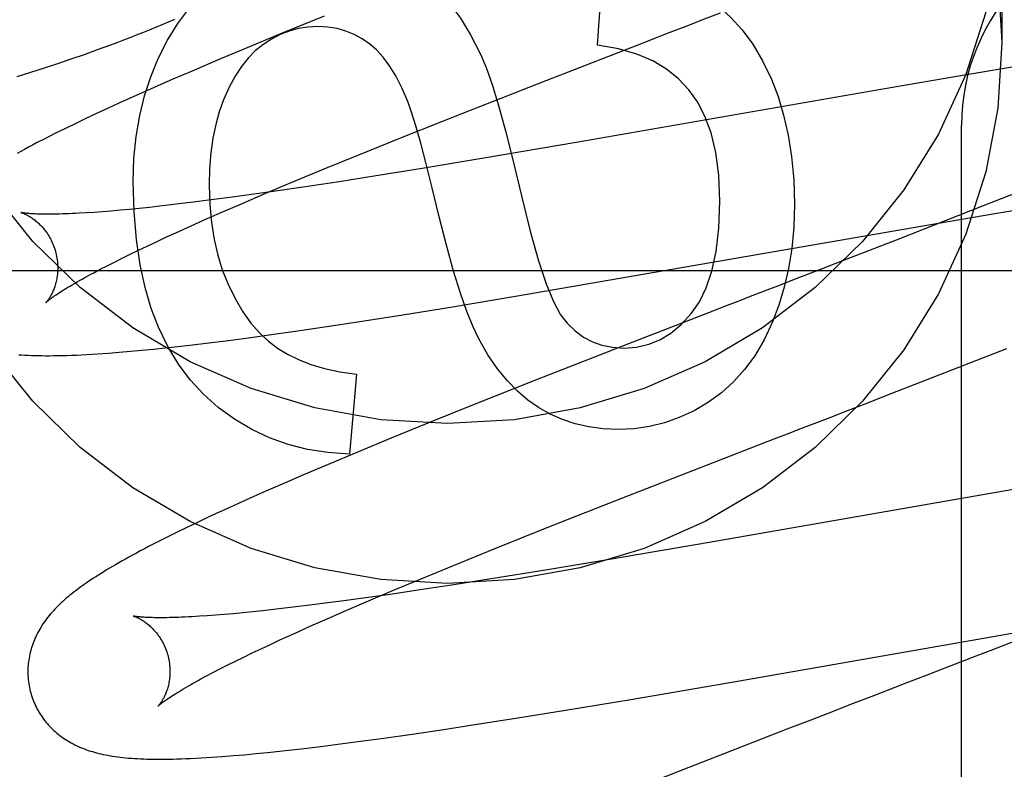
# Model space of a CAD drawing. Header units: inches. Extents: x 0 to 274, y 0 to 177.
# Tile 50 of 138: x 77.026 to 77.165, y 91.408 to 91.514. Entities that reach past the tile are written whole.
import ezdxf

# ---------------------------------------------------------------- set-up
doc = ezdxf.new("R2010")
doc.units = ezdxf.units.IN
doc.header["$LTSCALE"] = 15.0697780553
doc.header["$MEASUREMENT"] = 0
doc.linetypes.add('HIDDEN', pattern=[0.2, 0.1, -0.1])
doc.layers.add('DEFAULT_2', color=8, linetype='HIDDEN')
doc.layers.add('RIGHT_OR_MAIN_DOOR_ASSEMBLY', color=7, linetype='CONTINUOUS')

msp = doc.modelspace()

# ---------------------------------------------------------------- linework, layer by layer
at = {"layer": 'DEFAULT_2', "color": 8, "linetype": 'HIDDEN'}
for p, q in [((77.1641802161, 91.53283406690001), (77.1641802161, 91.51034206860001)), ((77.1072483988, 91.5099368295), (77.1081078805, 91.5213555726)), ((77.0687995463, 91.51402837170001), (77.0626693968, 91.51153202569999)), ((77.0626693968, 91.51153202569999), (77.0577343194, 91.5094921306)), ((77.1145199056, 91.51062575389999), (77.1167579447, 91.51149184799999)), ((77.10003834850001, 91.5049994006), (77.1145199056, 91.51062575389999)), ((77.0332145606, 91.5080203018), (77.0350801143, 91.50866621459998)), ((77.0350801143, 91.50866621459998), (77.0369319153, 91.5093246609)), ((77.0577343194, 91.5094921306), (77.0539129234, 91.5078899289)), ((77.02944187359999, 91.50676225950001), (77.0313351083, 91.50738592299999)), ((77.0313351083, 91.50738592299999), (77.0332145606, 91.5080203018)), ((77.0539129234, 91.5078899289), (77.0502131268, 91.5063161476)), ((77.1667425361, 91.5070346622), (77.1594704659, 91.50582939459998)), ((77.0256146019, 91.5055441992), (77.0275349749, 91.50614856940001)), ((77.0275349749, 91.50614856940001), (77.02944187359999, 91.50676225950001)), ((77.0502131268, 91.5063161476), (77.0475228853, 91.5051554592)), ((77.1594704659, 91.50582939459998), (77.1474410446, 91.5037781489)), ((77.0475228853, 91.5051554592), (77.0449086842, 91.50401225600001)), ((77.0880837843, 91.5003024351), (77.10003834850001, 91.5049994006)), ((77.0423711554, 91.5028859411), (77.03991507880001, 91.5017776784)), ((77.0449086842, 91.50401225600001), (77.0423711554, 91.5028859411)), ((77.1474410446, 91.5037781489), (77.104272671, 91.49625147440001)), ((77.03991507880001, 91.5017776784), (77.03832700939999, 91.50105021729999)), ((77.0367769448, 91.5003308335), (77.0352584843, 91.4996161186)), ((77.03832700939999, 91.50105021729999), (77.0367769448, 91.5003308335)), ((77.0797097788, 91.4969656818), (77.0880837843, 91.5003024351)), ((77.0337664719, 91.4989030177), (77.0323100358, 91.4981952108)), ((77.0352584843, 91.4996161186), (77.0337664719, 91.4989030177)), ((77.1584802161, 90.8938527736), (77.1584802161, 91.4986566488)), ((77.0309113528, 91.4975030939), (77.0295897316, 91.49683638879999)), ((77.0323100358, 91.4981952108), (77.0309113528, 91.4975030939)), ((77.0295897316, 91.49683638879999), (77.0283513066, 91.49619880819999)), ((77.0736690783, 91.49452533), (77.0797097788, 91.4969656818)), ((77.104272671, 91.49625147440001), (77.0915600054, 91.49408720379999)), ((77.0688235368, 91.4925419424), (77.0736690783, 91.49452533)), ((77.0915600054, 91.49408720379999), (77.0826090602, 91.4926051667)), ((77.06417218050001, 91.49061131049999), (77.0688235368, 91.4925419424)), ((77.0826090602, 91.4926051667), (77.0761221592, 91.4915612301)), ((77.06060484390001, 91.4891091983), (77.06417218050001, 91.49061131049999)), ((77.0708961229, 91.4907436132), (77.0658573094, 91.48997948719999)), ((77.0761221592, 91.4915612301), (77.0708961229, 91.4907436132)), ((77.1691811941, 91.49035274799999), (77.16154817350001, 91.4873223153)), ((77.0582375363, 91.4888808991), (77.055535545, 91.488511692)), ((77.057185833, 91.48764862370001), (77.06060484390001, 91.4891091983)), ((77.0619752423, 91.48941015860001), (77.0582375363, 91.4888808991)), ((77.0658573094, 91.48997948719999), (77.0619752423, 91.48941015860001)), ((77.04799929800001, 91.48755649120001), (77.04569217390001, 91.4872915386)), ((77.0504119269, 91.48784865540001), (77.04799929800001, 91.48755649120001)), ((77.05292551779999, 91.48816732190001), (77.0504119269, 91.48784865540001)), ((77.055535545, 91.488511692), (77.05292551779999, 91.48816732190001)), ((77.0547252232, 91.4865826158), (77.057185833, 91.48764862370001)), ((77.1634535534, 91.48631611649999), (77.1704752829, 91.48747706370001)), ((77.036452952, 91.4864281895), (77.0353552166, 91.48635541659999)), ((77.03760895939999, 91.4865134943), (77.036452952, 91.4864281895)), ((77.0388216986, 91.48661144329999), (77.03760895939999, 91.4865134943)), ((77.0400899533, 91.4867221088), (77.0388216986, 91.48661144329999)), ((77.0414124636, 91.4868455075), (77.0400899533, 91.4867221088)), ((77.0427879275, 91.4869816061), (77.0414124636, 91.4868455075)), ((77.044214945, 91.48713032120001), (77.0427879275, 91.4869816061)), ((77.04569217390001, 91.4872915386), (77.044214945, 91.48713032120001)), ((77.0523583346, 91.48554357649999), (77.0547252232, 91.4865826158)), ((77.16154817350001, 91.4873223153), (77.14927473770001, 91.4825192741)), ((77.15170454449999, 91.4843164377), (77.1634535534, 91.48631611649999)), ((77.0500894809, 91.4845331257), (77.0523583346, 91.48554357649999)), ((77.04653748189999, 91.4829171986), (77.047922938, 91.4835529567)), ((77.047922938, 91.4835529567), (77.0500894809, 91.4845331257)), ((77.0957490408, 91.47460873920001), (77.15170454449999, 91.4843164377)), ((77.043913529, 91.4816906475), (77.0452006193, 91.4822962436)), ((77.0452006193, 91.4822962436), (77.04653748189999, 91.4829171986)), ((77.14927473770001, 91.4825192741), (77.1417637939, 91.4796046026)), ((77.0403629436, 91.479972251), (77.041493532, 91.48052800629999)), ((77.041493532, 91.48052800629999), (77.04267742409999, 91.4811010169)), ((77.04267742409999, 91.4811010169), (77.043913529, 91.4816906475)), ((77.0382657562, 91.478915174), (77.0392866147, 91.4794343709)), ((77.0392866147, 91.4794343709), (77.0403629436, 91.479972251)), ((77.1417637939, 91.4796046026), (77.1384852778, 91.4783355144)), ((77.00868021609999, 91.4782566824), (77.50868021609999, 91.4782566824)), ((77.0363962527, 91.4779369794), (77.0373019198, 91.4784157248)), ((77.0373019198, 91.4784157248), (77.0382657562, 91.478915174)), ((77.1351781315, 91.4770564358), (77.1329598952, 91.4761988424)), ((77.086582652, 91.4730870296), (77.0957490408, 91.47460873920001)), ((77.07988889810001, 91.4720065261), (77.086582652, 91.4730870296)), ((77.12288685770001, 91.4723031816), (77.1116419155, 91.4679383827)), ((77.1251343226, 91.4731729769), (77.12288685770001, 91.4723031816)), ((77.0691766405, 91.4703506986), (77.074456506, 91.4711538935)), ((77.074456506, 91.4711538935), (77.07988889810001, 91.4720065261)), ((77.0610894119, 91.4691819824), (77.0650744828, 91.4697474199)), ((77.0650744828, 91.4697474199), (77.0691766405, 91.4703506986)), ((77.0499068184, 91.4677391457), (77.0525883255, 91.468061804)), ((77.0525883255, 91.468061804), (77.0553476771, 91.46841060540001)), ((77.0553476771, 91.46841060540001), (77.05818208, 91.46878435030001)), ((77.05818208, 91.46878435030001), (77.0610894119, 91.4691819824)), ((77.039982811, 91.46673375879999), (77.0415437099, 91.4668671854)), ((77.0415437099, 91.4668671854), (77.0431393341, 91.46701458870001)), ((77.0431393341, 91.46701458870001), (77.0447773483, 91.4671762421)), ((77.0447773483, 91.4671762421), (77.0464534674, 91.4673513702)), ((77.0464534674, 91.4673513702), (77.048163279, 91.4675391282)), ((77.048163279, 91.4675391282), (77.0499068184, 91.4677391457)), ((77.1116419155, 91.4679383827), (77.0983223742, 91.4627184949)), ((77.1477508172, 91.4605796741), (77.1648824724, 91.46724668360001)), ((77.07336026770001, 91.4636475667), (77.0723780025, 91.45241293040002)), ((77.0983223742, 91.4627184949), (77.0896897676, 91.4592881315)), ((77.1455436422, 91.4597254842), (77.1477508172, 91.4605796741)), ((77.0896897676, 91.4592881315), (77.083406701, 91.45675805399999)), ((77.083406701, 91.45675805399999), (77.0783235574, 91.4546847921)), ((77.13550918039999, 91.455845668), (77.1377497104, 91.4567118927)), ((77.0783235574, 91.4546847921), (77.0733994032, 91.4526486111)), ((77.12877302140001, 91.45323919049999), (77.1321424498, 91.45454350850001)), ((77.1242848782, 91.451499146), (77.12877302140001, 91.45323919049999)), ((77.0733994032, 91.4526486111), (77.0695865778, 91.45104931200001)), ((77.1098701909, 91.4458749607), (77.1242848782, 91.451499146)), ((77.0695865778, 91.45104931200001), (77.0658959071, 91.4494786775)), ((77.0658959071, 91.4494786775), (77.0632111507, 91.4483197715)), ((77.1737128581, 91.44877764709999), (77.1604298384, 91.4465022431)), ((77.0632111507, 91.4483197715), (77.0606007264, 91.447177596)), ((77.05807194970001, 91.44605451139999), (77.05563033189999, 91.444952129)), ((77.0606007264, 91.447177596), (77.05807194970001, 91.44605451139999)), ((77.1002037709, 91.44205433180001), (77.1098701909, 91.4458749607)), ((77.1604298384, 91.4465022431), (77.1229600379, 91.4399604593)), ((77.05563033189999, 91.444952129), (77.05404696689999, 91.44422640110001)), ((77.0524938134, 91.4435051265), (77.0509671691, 91.4427860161)), ((77.05404696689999, 91.44422640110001), (77.0524938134, 91.4435051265)), ((77.0494720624, 91.442070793), (77.04802353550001, 91.4413661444)), ((77.0509671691, 91.4427860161), (77.0494720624, 91.442070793)), ((77.0929618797, 91.4391528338), (77.1002037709, 91.44205433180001)), ((77.0466373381, 91.4406795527), (77.0453255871, 91.4400172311)), ((77.04802353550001, 91.4413661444), (77.0466373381, 91.4406795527)), ((77.0453255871, 91.4400172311), (77.044092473, 91.43938182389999)), ((77.0869987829, 91.43673001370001), (77.0929618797, 91.4391528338)), ((77.1229600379, 91.4399604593), (77.1089786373, 91.4375698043)), ((77.1089786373, 91.4375698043), (77.09994394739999, 91.4360665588)), ((77.0822312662, 91.434765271), (77.0869987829, 91.43673001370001)), ((77.0785648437, 91.43323386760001), (77.0822312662, 91.434765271)), ((77.0923132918, 91.43483363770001), (77.0870562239, 91.4340094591)), ((77.09994394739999, 91.4360665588), (77.0923132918, 91.43483363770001)), ((77.0870562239, 91.4340094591), (77.0819862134, 91.4332387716)), ((77.0743164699, 91.4321298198), (77.0715959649, 91.4317568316)), ((77.0780791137, 91.43266422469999), (77.0743164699, 91.4321298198)), ((77.075041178, 91.43174208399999), (77.0785648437, 91.43323386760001)), ((77.0819862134, 91.4332387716), (77.0780791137, 91.43266422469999)), ((77.0640052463, 91.4307908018), (77.0616805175, 91.430522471)), ((77.0664357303, 91.43108646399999), (77.0640052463, 91.4307908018)), ((77.06896751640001, 91.4314087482), (77.0664357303, 91.43108646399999)), ((77.0715959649, 91.4317568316), (77.06896751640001, 91.4314087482)), ((77.0716710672, 91.4302935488), (77.075041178, 91.43174208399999)), ((77.0523646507, 91.4296455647), (77.05125724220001, 91.42957124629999)), ((77.0535307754, 91.4297325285), (77.0523646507, 91.4296455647)), ((77.05475420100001, 91.4298322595), (77.0535307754, 91.4297325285)), ((77.0560333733, 91.4299448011), (77.05475420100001, 91.4298322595)), ((77.0573668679, 91.43007014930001), (77.0560333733, 91.4299448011)), ((77.0587534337, 91.43020826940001), (77.0573668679, 91.43007014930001)), ((77.0601917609, 91.43035908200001), (77.0587534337, 91.43020826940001)), ((77.0616805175, 91.430522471), (77.0601917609, 91.43035908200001)), ((77.0669268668, 91.4282099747), (77.06925058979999, 91.42923774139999)), ((77.06925058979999, 91.42923774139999), (77.0716710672, 91.4302935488)), ((77.17603290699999, 91.4300166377), (77.1626314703, 91.42478216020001)), ((77.0647041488, 91.42721188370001), (77.0669268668, 91.4282099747)), ((77.06258675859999, 91.4262452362), (77.0647041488, 91.42721188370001)), ((77.1272297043, 91.4205003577), (77.1656082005, 91.4271994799)), ((77.0599347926, 91.425008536), (77.061235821, 91.425619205)), ((77.061235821, 91.425619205), (77.06258675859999, 91.4262452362)), ((77.0563433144, 91.4232749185), (77.0574873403, 91.4238357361)), ((77.0574873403, 91.4238357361), (77.0586848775, 91.4244138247)), ((77.0586848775, 91.4244138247), (77.0599347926, 91.425008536)), ((77.1604915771, 91.4239517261), (77.1561628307, 91.4222745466)), ((77.1626314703, 91.42478216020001), (77.1604915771, 91.4239517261)), ((77.0542198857, 91.4222077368), (77.0552537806, 91.42273199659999)), ((77.0552537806, 91.42273199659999), (77.0563433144, 91.4232749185)), ((77.05232493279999, 91.4212193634), (77.0532431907, 91.42170319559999)), ((77.0532431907, 91.42170319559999), (77.0542198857, 91.4222077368)), ((77.1561628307, 91.4222745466), (77.1539768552, 91.4214286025)), ((77.1119406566, 91.41788504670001), (77.1272297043, 91.4205003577)), ((77.15067496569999, 91.42015162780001), (77.14623728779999, 91.4184360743)), ((77.14623728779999, 91.4184360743), (77.1440066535, 91.41757366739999)), ((77.1027617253, 91.4163594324), (77.1119406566, 91.41788504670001)), ((77.09605634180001, 91.41527535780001), (77.1027617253, 91.4163594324)), ((77.140650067, 91.41627540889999), (77.1372850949, 91.41497278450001)), ((77.0853207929, 91.4136124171), (77.0906130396, 91.4144193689)), ((77.0906130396, 91.4144193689), (77.09605634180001, 91.41527535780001)), ((77.1372850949, 91.41497278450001), (77.1339166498, 91.4136671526)), ((77.077212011, 91.4124370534), (77.0812081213, 91.4130059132)), ((77.0812081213, 91.4130059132), (77.0853207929, 91.4136124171)), ((77.1339166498, 91.4136671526), (77.12718891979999, 91.411052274)), ((77.0659939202, 91.4109827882), (77.0686836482, 91.4113083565)), ((77.0686836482, 91.4113083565), (77.0714517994, 91.4116600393)), ((77.0714517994, 91.4116600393), (77.074295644, 91.4120366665)), ((77.074295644, 91.4120366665), (77.077212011, 91.4124370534)), ((77.0560272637, 91.4099635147), (77.05759417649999, 91.4100993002)), ((77.05759417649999, 91.4100993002), (77.0592001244, 91.41024939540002)), ((77.0592001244, 91.41024939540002), (77.06084665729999, 91.4104135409)), ((77.06084665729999, 91.4104135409), (77.0625285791, 91.41059083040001)), ((77.0625285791, 91.41059083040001), (77.0642441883, 91.4107806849)), ((77.0642441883, 91.4107806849), (77.0659939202, 91.4109827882)), ((77.12718891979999, 91.411052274), (77.113905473, 91.40584532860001))]:
    msp.add_line(p, q, dxfattribs=at)
for points in [[(77.0219925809, 91.5535990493), (77.0277963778, 91.56084153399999), (77.0344607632, 91.56733964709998), (77.0418711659, 91.5730156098), (77.0499346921, 91.5777677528), (77.0585210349, 91.5815473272), (77.0675150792, 91.58427732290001), (77.076778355, 91.5859408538), (77.08618021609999, 91.5864900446), (77.0955820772, 91.5859408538), (77.1048453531, 91.58427732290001), (77.1138393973, 91.5815473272), (77.1224257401, 91.5777677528), (77.1304892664, 91.5730156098), (77.13789966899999, 91.56733964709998), (77.1445640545, 91.56084153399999), (77.1503678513, 91.5535990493), (77.1552457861, 91.54573261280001), (77.1591056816, 91.537344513), (77.1619136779, 91.5285669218), (77.1635971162, 91.5195868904), (77.1641802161, 91.51034206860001)], [(77.1641802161, 91.53283406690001), (77.1635971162, 91.523589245), (77.1619136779, 91.51460921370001), (77.1591056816, 91.5058316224), (77.1552457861, 91.49744352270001), (77.1503678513, 91.48957708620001), (77.1445640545, 91.4823346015), (77.13789966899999, 91.4758364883), (77.1304892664, 91.4701605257), (77.1224257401, 91.4654083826), (77.1138393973, 91.4616288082), (77.1048453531, 91.4588988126), (77.0955820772, 91.45723528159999), (77.08618021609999, 91.4566860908), (77.076778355, 91.45723528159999), (77.0675150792, 91.4588988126), (77.0585210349, 91.4616288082), (77.0499346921, 91.4654083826), (77.0418711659, 91.4701605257), (77.0344607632, 91.4758364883), (77.0277963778, 91.4823346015), (77.0219925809, 91.48957708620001)], [(77.0454526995, 91.50808357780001), (77.0467682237, 91.51068141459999), (77.0482109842, 91.5130116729), (77.0497765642, 91.5150577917), (77.051478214, 91.5168694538), (77.0533291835, 91.518496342), (77.055325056, 91.5199218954)], [(77.08163383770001, 91.5202909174), (77.0832867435, 91.51906435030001), (77.0848944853, 91.517570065), (77.0864614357, 91.51582247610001), (77.087974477, 91.5137783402), (77.0894204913, 91.5113944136), (77.0908038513, 91.508685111)], [(77.1222751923, 91.5169139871), (77.1241959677, 91.51551955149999), (77.1259761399, 91.51391605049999), (77.12761240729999, 91.5121199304), (77.1291146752, 91.51008185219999), (77.1304928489, 91.50775247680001), (77.1317436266, 91.50514825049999)], [(77.1201118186, 91.51278893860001), (77.1223434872, 91.5136517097), (77.1245700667, 91.5145124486)], [(77.0369319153, 91.5093246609), (77.037852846, 91.5096589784), (77.03877060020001, 91.5099969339), (77.0396852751, 91.51033872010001), (77.0405969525, 91.51068453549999), (77.0415056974, 91.5110345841), (77.0424116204, 91.511389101), (77.0433145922, 91.51174824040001), (77.0442145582, 91.5121121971), (77.04511135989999, 91.512481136), (77.0460048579, 91.5128552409), (77.04689492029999, 91.51323471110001), (77.0477813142, 91.51361971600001)], [(77.0678964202, 91.5125766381), (77.0665014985, 91.5125027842), (77.0651580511, 91.512290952), (77.0638746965, 91.51194524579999), (77.0626255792, 91.5114533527), (77.0613848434, 91.51080295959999), (77.0601611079, 91.5099981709)], [(77.0752486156, 91.5101017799), (77.074167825, 91.5108522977), (77.0730376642, 91.5114666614), (77.07186606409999, 91.51194399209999), (77.07062923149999, 91.5122869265), (77.0693033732, 91.5124981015), (77.0678964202, 91.5125766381)], [(77.1167579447, 91.51149184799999), (77.11899452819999, 91.5123569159), (77.1201118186, 91.51278893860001)], [(77.1641802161, 91.51034206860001), (77.1635971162, 91.5010972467), (77.1619136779, 91.49211721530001), (77.1591056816, 91.4833396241), (77.1552457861, 91.47495152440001), (77.1503678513, 91.4670850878), (77.1445640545, 91.4598426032), (77.13789966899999, 91.45334449), (77.1304892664, 91.4476685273), (77.1224257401, 91.4429163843), (77.1138393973, 91.43913680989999), (77.1048453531, 91.4364068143), (77.0955820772, 91.4347432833), (77.08618021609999, 91.4341940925), (77.076778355, 91.4347432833), (77.0675150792, 91.4364068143), (77.0585210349, 91.43913680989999), (77.0499346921, 91.4429163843), (77.0418711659, 91.4476685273), (77.0344607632, 91.45334449), (77.0277963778, 91.4598426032), (77.0219925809, 91.4670850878)], [(77.0601611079, 91.5099981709), (77.0591159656, 91.5091501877), (77.0581180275, 91.5081344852), (77.0571642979, 91.5069595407), (77.0562637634, 91.5055999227), (77.05542541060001, 91.5040301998), (77.05464624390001, 91.5022588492)], [(77.0805806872, 91.5020080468), (77.0797584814, 91.50393270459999), (77.0789067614, 91.5056173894), (77.0780227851, 91.507053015), (77.0771147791, 91.50826684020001), (77.07619097, 91.5092861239), (77.0752486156, 91.5101017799)], [(77.1201222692, 91.5036597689), (77.1186700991, 91.5052214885), (77.11696704, 91.5065829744), (77.1150379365, 91.5077498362), (77.1128082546, 91.5087052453), (77.1102034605, 91.5094323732), (77.1072483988, 91.5099368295)], [(77.0908038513, 91.508685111), (77.09158458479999, 91.5068200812), (77.0924335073, 91.50439948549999), (77.0933471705, 91.5014486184), (77.0943359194, 91.4978915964), (77.0954100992, 91.493652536), (77.0965662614, 91.48875673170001)], [(77.0419277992, 91.4907825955), (77.0420430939, 91.494022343), (77.0423513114, 91.4971103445), (77.042856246, 91.50003793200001), (77.0435465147, 91.5028311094), (77.04441073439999, 91.5055158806), (77.0454526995, 91.50808357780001)], [(77.1317436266, 91.50514825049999), (77.1326751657, 91.50272501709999), (77.1334595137, 91.50010506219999), (77.1341046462, 91.4972964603), (77.1345866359, 91.4942749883), (77.13488155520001, 91.4910164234), (77.1349973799, 91.4875288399)], [(77.124499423, 91.488020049), (77.1243292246, 91.4916555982), (77.1239177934, 91.4948584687), (77.1232487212, 91.4976088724), (77.1223712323, 91.4999661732), (77.121334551, 91.50198973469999), (77.1201222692, 91.5036597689)], [(77.05464624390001, 91.5022588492), (77.0540561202, 91.50059370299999), (77.0535617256, 91.49879775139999), (77.0531587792, 91.4968757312), (77.0528601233, 91.49481343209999), (77.0526785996, 91.4925966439), (77.0526099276, 91.4902301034)], [(77.084956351, 91.48599245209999), (77.0840183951, 91.4898623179), (77.0831634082, 91.4932516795), (77.0823909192, 91.4961602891), (77.0817023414, 91.49858888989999), (77.08109908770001, 91.5005382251), (77.0805806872, 91.5020080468)], [(77.0283513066, 91.49619880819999), (77.0277622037, 91.4958906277), (77.0271924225, 91.4955892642), (77.0266414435, 91.4952945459), (77.0261087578, 91.49500630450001), (77.0255938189, 91.4947243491)], [(77.04548852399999, 91.47027782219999), (77.044483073, 91.4729018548), (77.04363086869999, 91.4758297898), (77.04292108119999, 91.4790489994), (77.0423862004, 91.4825973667), (77.0420587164, 91.48651277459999), (77.0419277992, 91.4907825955)], [(77.0526099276, 91.4902301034), (77.0526986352, 91.4875219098), (77.0529325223, 91.4849823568), (77.0533166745, 91.4826175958), (77.05383583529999, 91.4804091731), (77.054474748, 91.4783386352), (77.0552384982, 91.4764121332)], [(77.0965662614, 91.48875673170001), (77.0977989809, 91.4837578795), (77.09896547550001, 91.47961415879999), (77.1000640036, 91.47637394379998), (77.10109978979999, 91.4738921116), (77.1020780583, 91.47202353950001), (77.1029970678, 91.47081660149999)], [(77.1205089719, 91.4722423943), (77.12161100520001, 91.47381902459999), (77.1225546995, 91.4757904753), (77.1233554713, 91.47813202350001), (77.12396707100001, 91.48091783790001), (77.1243432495, 91.4842220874), (77.124499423, 91.488020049)], [(77.1349973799, 91.4875288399), (77.1348911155, 91.4843507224), (77.134615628, 91.4813517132), (77.134165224, 91.47853967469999), (77.13355698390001, 91.4758910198), (77.1328079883, 91.4733821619), (77.1319125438, 91.47102096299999)], [(77.0261559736, 91.4863972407), (77.0261441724, 91.4863998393), (77.026134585, 91.4864020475), (77.0261406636, 91.48640044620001), (77.0261557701, 91.4863963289), (77.0261785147, 91.48638980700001), (77.026208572, 91.4863807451), (77.02624568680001, 91.48636899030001), (77.02628963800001, 91.4863543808), (77.026339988, 91.4863368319), (77.0263963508, 91.4863162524), (77.0264583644, 91.4862925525), (77.0265256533, 91.4862656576), (77.0265979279, 91.4862354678), (77.026674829, 91.4862019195), (77.02675624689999, 91.486164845), (77.0268420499, 91.48612408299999), (77.0269319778, 91.486079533), (77.0270258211, 91.4860310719), (77.0271233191, 91.4859786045), (77.02722419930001, 91.4859220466), (77.0273283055, 91.4858612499), (77.0274354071, 91.48579610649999), (77.0275454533, 91.4857263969), (77.02765839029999, 91.48565189), (77.02777396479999, 91.4855724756), (77.0278919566, 91.48548801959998), (77.0280121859, 91.4853983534), (77.02813439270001, 91.4853033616), (77.0282585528, 91.4852027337), (77.0283846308, 91.48509614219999), (77.02851231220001, 91.48498347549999), (77.0286413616, 91.484864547), (77.0287714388, 91.48473925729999), (77.028902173, 91.4846075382), (77.0290333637, 91.48446914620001), (77.0291648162, 91.4843238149), (77.0292960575, 91.4841715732), (77.0294266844, 91.4840123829), (77.0295562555, 91.48384625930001), (77.0296843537, 91.4836732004), (77.0298104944, 91.4834933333), (77.0299342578, 91.48330672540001), (77.0300550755, 91.48311370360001), (77.0301724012, 91.4829146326), (77.0302858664, 91.4827096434), (77.03039512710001, 91.4824988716), (77.0304996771, 91.4822828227), (77.0305990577, 91.4820620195), (77.03069297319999, 91.4818367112), (77.03078114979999, 91.4816071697), (77.03086323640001, 91.4813739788), (77.0309388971, 91.48113784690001), (77.0309990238, 91.4809315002)], [(77.0353552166, 91.48635541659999), (77.03431749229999, 91.48629499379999), (77.0338216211, 91.4862693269), (77.03334128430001, 91.4862466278), (77.0328766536, 91.4862268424), (77.0324277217, 91.48620990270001), (77.031994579, 91.4861957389), (77.0315770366, 91.4861842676), (77.03117486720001, 91.4861754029), (77.03078829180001, 91.48616906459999), (77.0304170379, 91.4861651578), (77.0300622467, 91.4861635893), (77.0297245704, 91.4861642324), (77.0294046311, 91.4861669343), (77.0291032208, 91.48617151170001), (77.0288198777, 91.48617777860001), (77.0285545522, 91.4861855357), (77.0283066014, 91.4861945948), (77.028075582, 91.4862047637), (77.0278608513, 91.4862158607), (77.0276619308, 91.4862277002), (77.0274779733, 91.48624012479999), (77.0273082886, 91.48625297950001), (77.0271521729, 91.48626612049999), (77.0270089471, 91.4862794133), (77.0268780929, 91.48629271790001), (77.0267590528, 91.4863059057), (77.0266514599, 91.4863188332), (77.0265549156, 91.4863313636), (77.0264690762, 91.48634335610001), (77.02639359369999, 91.4863546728), (77.0263281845, 91.4863651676), (77.0262725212, 91.48637470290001), (77.0262264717, 91.4863831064), (77.0261898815, 91.48639020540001), (77.0261625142, 91.4863958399), (77.0261559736, 91.4863972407)], [(77.0905779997, 91.46860259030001), (77.0897535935, 91.4703133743), (77.0888843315, 91.4724775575), (77.0879703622, 91.47507487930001), (77.0870112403, 91.4781661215), (77.0860065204, 91.481812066), (77.084956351, 91.48599245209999)], [(77.0309990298, 91.4809314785), (77.031054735, 91.4807209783), (77.0311117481, 91.48047965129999), (77.0311617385, 91.48023752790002), (77.0312046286, 91.4799953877), (77.03124041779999, 91.4797539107), (77.0312692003, 91.47951347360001), (77.0312911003, 91.4792744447), (77.03130624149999, 91.47903750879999), (77.0313147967, 91.4788033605), (77.0313169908, 91.4785722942), (77.0313130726, 91.47834461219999), (77.0313033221, 91.4781209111), (77.03128805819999, 91.4779017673), (77.0312676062, 91.47768745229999), (77.0312423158, 91.4774783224), (77.031212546, 91.47727459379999), (77.0311786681, 91.4770765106), (77.0311410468, 91.47688424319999), (77.031100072, 91.4766980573), (77.0310560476, 91.4765178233), (77.0310092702, 91.4763434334), (77.0309600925, 91.4761750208), (77.0309088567, 91.47601267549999), (77.030855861, 91.47585636), (77.0308014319, 91.4757061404), (77.03074577, 91.4755617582), (77.0306890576, 91.47542296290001), (77.0306315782, 91.4752897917), (77.030573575, 91.47516219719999), (77.0305153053, 91.4750401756), (77.0304570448, 91.4749237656), (77.0303989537, 91.4748127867), (77.0303411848, 91.47470706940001), (77.0302839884, 91.4746066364), (77.0302275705, 91.47451143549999), (77.0301722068, 91.47442153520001), (77.0301181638, 91.4743369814), (77.0300656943, 91.474257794), (77.0300150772, 91.4741840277), (77.0299665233, 91.4741156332), (77.02992022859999, 91.47405254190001), (77.0298765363, 91.4739948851), (77.0298357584, 91.4739427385), (77.02979823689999, 91.4738962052), (77.02976432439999, 91.4738553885), (77.0297343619, 91.4738203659), (77.0297087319, 91.47379125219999), (77.02968772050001, 91.4737680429), (77.0296716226, 91.4737507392), (77.02966084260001, 91.4737394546), (77.0296557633, 91.47373426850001)], [(77.0296568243, 91.47373530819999), (77.0296644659, 91.47374268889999), (77.0296792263, 91.47375660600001), (77.0297016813, 91.4737772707), (77.0297323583, 91.47380483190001), (77.0297718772, 91.4738395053), (77.02982065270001, 91.4738813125), (77.0298791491, 91.4739303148), (77.0299478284, 91.47398656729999), (77.0300271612, 91.4740501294), (77.0301175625, 91.4741210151), (77.03021946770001, 91.4741992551), (77.0303332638, 91.4742848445), (77.03045933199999, 91.47437777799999), (77.03059809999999, 91.4744780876), (77.03074999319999, 91.4745858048), (77.0309154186, 91.4747009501), (77.0310948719, 91.4748236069), (77.0312885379, 91.4749536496), (77.0314966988, 91.4750910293), (77.0317194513, 91.47523558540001), (77.03195690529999, 91.4753871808), (77.03220910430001, 91.4755456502), (77.0324760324, 91.47571080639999), (77.0327577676, 91.4758825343), (77.0330542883, 91.4760606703), (77.0333657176, 91.47624514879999), (77.0336921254, 91.47643588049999), (77.0340335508, 91.47663276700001), (77.0343900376, 91.4768357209), (77.0347615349, 91.47704460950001), (77.03514798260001, 91.47725930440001), (77.0355493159, 91.47747968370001), (77.0359654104, 91.47770560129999), (77.0363962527, 91.4779369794)], [(77.1384852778, 91.4783355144), (77.1362833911, 91.477483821), (77.1351781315, 91.4770564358)], [(77.0552384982, 91.4764121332), (77.0562683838, 91.4743021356), (77.05735601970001, 91.47244354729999), (77.0585036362, 91.47084838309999), (77.05970454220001, 91.4694805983), (77.0609520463, 91.46830414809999), (77.062248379, 91.4673310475)], [(77.1329598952, 91.4761988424), (77.1307325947, 91.4753378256), (77.1284976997, 91.47447379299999)], [(77.1284976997, 91.47447379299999), (77.1273778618, 91.4740407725), (77.1251343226, 91.4731729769)], [(77.1109932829, 91.4673310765), (77.11277891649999, 91.4674639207), (77.114469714, 91.46785455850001), (77.1160516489, 91.4684875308), (77.1175668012, 91.4694092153), (77.1190572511, 91.4706659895), (77.1205089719, 91.4722423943)], [(77.1029970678, 91.47081660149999), (77.1041166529, 91.4697400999), (77.10530530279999, 91.4688674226), (77.1065478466, 91.46820381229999), (77.1078897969, 91.4677335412), (77.1093766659, 91.4674408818), (77.1109932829, 91.4673310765)], [(77.1319125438, 91.47102096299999), (77.1307125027, 91.46849591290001), (77.1293949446, 91.4662457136), (77.1279627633, 91.4642875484), (77.12640727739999, 91.4625698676), (77.1247198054, 91.4610411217), (77.1229032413, 91.459718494)], [(77.0561706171, 91.4573242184), (77.0538852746, 91.4589843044), (77.0518120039, 91.4608259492), (77.04996025, 91.4628322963), (77.04830167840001, 91.4650539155), (77.0468079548, 91.46754137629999), (77.04548852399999, 91.47027782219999)], [(77.09896054, 91.4589818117), (77.0974735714, 91.4600100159), (77.0960170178, 91.46125949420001), (77.0945856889, 91.4627219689), (77.0931951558, 91.464422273), (77.09186098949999, 91.46638523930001), (77.0905779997, 91.46860259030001)], [(77.0258284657, 91.46639439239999), (77.0262512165, 91.4663645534), (77.0266881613, 91.4663380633), (77.0271392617, 91.466315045), (77.0276041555, 91.4662956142), (77.0280836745, 91.4662798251), (77.0285779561, 91.46626776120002), (77.0290886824, 91.4662594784), (77.02961722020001, 91.46625507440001), (77.0301650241, 91.4662546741), (77.0307336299, 91.46625843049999), (77.0313245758, 91.46626652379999), (77.0319398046, 91.4662791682), (77.0325800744, 91.4662965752), (77.03324791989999, 91.4663190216), (77.0339400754, 91.4663465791), (77.0346548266, 91.4663792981), (77.0353885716, 91.46641707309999), (77.0361377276, 91.4664597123), (77.0368985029, 91.4665069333), (77.0376659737, 91.46655830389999), (77.0384379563, 91.4666135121), (77.039982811, 91.46673375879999)], [(77.062248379, 91.4673310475), (77.0636255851, 91.46647355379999), (77.0651840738, 91.46570737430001), (77.0669157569, 91.4650267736), (77.0688448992, 91.4644489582), (77.0709957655, 91.4639911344), (77.07336026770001, 91.4636475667)], [(77.1229032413, 91.459718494), (77.120848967, 91.4585094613), (77.1187818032, 91.45753257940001), (77.1167135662, 91.4567938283), (77.1146088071, 91.45627526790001), (77.1124320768, 91.45595895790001), (77.1101951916, 91.4558508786)], [(77.1422146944, 91.4584380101), (77.1433265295, 91.4588679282), (77.1455436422, 91.4597254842)], [(77.1101951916, 91.4558508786), (77.1080548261, 91.4559522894), (77.1060340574, 91.45622238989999), (77.1041445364, 91.4566616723), (77.1023513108, 91.45726865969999), (77.1006194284, 91.45804187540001), (77.09896054, 91.4589818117)], [(77.1377497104, 91.4567118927), (77.1399853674, 91.4575761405), (77.1422146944, 91.4584380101)], [(77.0723780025, 91.45241293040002), (77.0693450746, 91.4526176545), (77.0664607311, 91.4530666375), (77.0637398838, 91.453758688), (77.0611377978, 91.4546973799), (77.05860973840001, 91.45588628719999), (77.0561706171, 91.4573242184)], [(77.1321424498, 91.45454350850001), (77.1343875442, 91.4554119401), (77.13550918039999, 91.455845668)], [(77.044092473, 91.43938182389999), (77.0435048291, 91.4390741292), (77.0429360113, 91.43877299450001), (77.04238569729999, 91.43847834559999), (77.0418535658, 91.4381901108), (77.0413392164, 91.43790817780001), (77.0408423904, 91.4376325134), (77.0403622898, 91.4373627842), (77.0398983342, 91.43709877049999), (77.0394497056, 91.4368401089), (77.0390156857, 91.4365864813), (77.03859555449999, 91.43633755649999), (77.0381886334, 91.43609301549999), (77.0377942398, 91.435852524), (77.0374117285, 91.4356157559), (77.0370404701, 91.43538238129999), (77.03667980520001, 91.4351520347), (77.0363293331, 91.4349245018), (77.0359885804, 91.43469951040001), (77.03565718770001, 91.4344768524), (77.0353347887, 91.43425630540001), (77.0350209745, 91.4340376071), (77.0347153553, 91.43382049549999), (77.0344175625, 91.4336047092), (77.0341272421, 91.43338998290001), (77.0338440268, 91.43317602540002), (77.03356755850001, 91.4329625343), (77.0332975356, 91.4327492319), (77.0330335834, 91.432535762), (77.0327756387, 91.4323220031), (77.0325235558, 91.4321077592)], [(77.0325235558, 91.4321077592), (77.03227720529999, 91.431892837), (77.0320364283, 91.4316770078), (77.031801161, 91.4314601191), (77.0315712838, 91.43124195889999), (77.031346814, 91.43102243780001), (77.0311277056, 91.4308014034), (77.0309140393, 91.430578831), (77.03070587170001, 91.43035467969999), (77.03050322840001, 91.4301288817), (77.0303061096, 91.42990134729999), (77.0301146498, 91.42967215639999), (77.0299290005, 91.4294414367), (77.0297490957, 91.42920906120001), (77.02957500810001, 91.4289750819), (77.0294065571, 91.4287392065), (77.0292436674, 91.4285012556), (77.0290862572, 91.4282610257), (77.0289341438, 91.42801812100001), (77.0287876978, 91.42777302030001), (77.0286470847, 91.4275259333), (77.0285126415, 91.42727743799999), (77.02838467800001, 91.42702818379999), (77.0282632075, 91.42677835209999), (77.0281484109, 91.4265285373), (77.0280399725, 91.42627828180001), (77.02793779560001, 91.42602754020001), (77.0278415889, 91.42577570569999), (77.0277511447, 91.4255222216), (77.0276664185, 91.42526687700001), (77.027587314, 91.4250091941), (77.0275139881, 91.42474943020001), (77.02744655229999, 91.42448772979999), (77.0273850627, 91.4242240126), (77.0273295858, 91.4239582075), (77.0272802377, 91.4236904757), (77.0272371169, 91.42342089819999), (77.0272003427, 91.42314969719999), (77.0271700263, 91.42287711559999), (77.0271462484, 91.422603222), (77.0271290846, 91.42232807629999), (77.0271186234, 91.4220519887), (77.0271149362, 91.4217752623), (77.0271180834, 91.4214980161), (77.0271281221, 91.4212204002), (77.0271450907, 91.4209426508), (77.0271690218, 91.42066495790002), (77.02719993, 91.42038763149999), (77.0272378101, 91.4201110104), (77.02728267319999, 91.4198352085), (77.0273345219, 91.4195603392), (77.02739330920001, 91.41928674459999), (77.0274589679, 91.41901477), (77.0275208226, 91.4187825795)], [(77.0419460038, 91.4296062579), (77.04193802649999, 91.42960800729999), (77.0419265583, 91.42961062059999), (77.0419238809, 91.4296112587), (77.0419296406, 91.4296097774), (77.0419435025, 91.4296060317), (77.04196511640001, 91.42959988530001), (77.0419941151, 91.4295912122), (77.0420302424, 91.4295798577), (77.0420732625, 91.4295656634), (77.0421227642, 91.4295485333), (77.0421783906, 91.4295283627), (77.0422397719, 91.42950506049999), (77.0423065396, 91.42947854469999), (77.0423783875, 91.4294487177), (77.042454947, 91.4294155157), (77.042536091, 91.42937877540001), (77.0426216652, 91.4293383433), (77.0427114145, 91.42929411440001), (77.0428051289, 91.42924596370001), (77.042902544, 91.4291937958), (77.04300338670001, 91.4291375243), (77.0431074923, 91.4290770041), (77.04321461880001, 91.42901213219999), (77.043324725, 91.42894268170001), (77.0434377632, 91.4288684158), (77.0435534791, 91.4287892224), (77.0436716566, 91.4287049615), (77.0437921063, 91.42861546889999), (77.0439145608, 91.42852063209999), (77.04403899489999, 91.4284201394), (77.0441653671, 91.42831366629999), (77.0442933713, 91.4282010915), (77.0444227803, 91.42808221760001), (77.0445532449, 91.42795694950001), (77.0446843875, 91.4278252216), (77.0448160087, 91.42768678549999), (77.0449479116, 91.42754137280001), (77.0450796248, 91.4273890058), (77.0452107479, 91.42722963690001), (77.0453408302, 91.42706328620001), (77.0454694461, 91.4268899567), (77.0455961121, 91.4267097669), (77.0457204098, 91.42652277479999), (77.0458417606, 91.42632931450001), (77.04595961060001, 91.4261297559), (77.0460735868, 91.42592422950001), (77.046183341, 91.4257128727), (77.0462883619, 91.4254961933), (77.04638818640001, 91.4252747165), (77.04648251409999, 91.4250486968), (77.0465710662, 91.4248184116), (77.0466534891, 91.4245844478), (77.0467294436, 91.4243475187), (77.0467898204, 91.4241403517)], [(77.05125724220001, 91.42957124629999), (77.0502099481, 91.42950937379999), (77.04970927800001, 91.4294830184), (77.0492241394, 91.4294596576), (77.04875463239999, 91.4294392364), (77.0483008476, 91.4294216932), (77.04786287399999, 91.42940696), (77.0474407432, 91.4293949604), (77.0470346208, 91.4293856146), (77.0466445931, 91.42937883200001), (77.0462707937, 91.42937451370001), (77.0459133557, 91.4293725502), (77.0455722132, 91.4293728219), (77.0452473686, 91.429375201), (77.0449386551, 91.42937955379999), (77.04464584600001, 91.4293857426), (77.0443690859, 91.4293936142), (77.0441081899, 91.4294030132), (77.0438637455, 91.42941374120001), (77.043636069, 91.4294255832), (77.04342528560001, 91.42943831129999), (77.0432317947, 91.4294516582), (77.04305462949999, 91.4294654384), (77.0428933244, 91.42947943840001), (77.0427468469, 91.42949350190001), (77.0426143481, 91.42950747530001), (77.0424951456, 91.429521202), (77.04238850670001, 91.42953454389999), (77.0422940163, 91.4295473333), (77.0422111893, 91.4295594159), (77.0421396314, 91.4295706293), (77.0420789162, 91.4295808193), (77.0420287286, 91.4295898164), (77.0419887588, 91.42959745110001), (77.04195863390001, 91.4296035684), (77.0419460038, 91.4296062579)], [(77.0467898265, 91.4241403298), (77.0468457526, 91.4239289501), (77.04690293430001, 91.42368674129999), (77.0469530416, 91.42344373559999), (77.0469959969, 91.4232007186), (77.0470318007, 91.42295837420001), (77.0470605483, 91.4227170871), (77.0470823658, 91.4224772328), (77.0470973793, 91.4222395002), (77.0471057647, 91.422004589), (77.0471077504, 91.42177279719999), (77.047103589, 91.4215444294), (77.0470935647, 91.42132009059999), (77.0470780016, 91.4211003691), (77.0470572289, 91.4208855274), (77.0470315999, 91.4206759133), (77.0470014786, 91.42047175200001), (77.0469672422, 91.4202732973), (77.0469292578, 91.42008070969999), (77.0468879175, 91.4198942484), (77.0468435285, 91.41971378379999), (77.0467963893, 91.41953920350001), (77.0467468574, 91.4193706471), (77.0466952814, 91.4192082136), (77.0466419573, 91.41905185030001), (77.0465872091, 91.41890160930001), (77.0465312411, 91.41875723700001), (77.0464742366, 91.41861848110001), (77.0464164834, 91.418485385), (77.0463582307, 91.418357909), (77.0462997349, 91.4182360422), (77.0462412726, 91.4181198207), (77.0461830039, 91.41800906), (77.0461250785, 91.4179035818), (77.046067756, 91.4178034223), (77.04601125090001, 91.41770854), (77.0459558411, 91.41761900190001), (77.0459017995, 91.4175348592), (77.0458493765, 91.4174561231), (77.045798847, 91.4173828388), (77.0457504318, 91.4173149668), (77.0457043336, 91.4172524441), (77.0456609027, 91.41719540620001), (77.0456204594, 91.4171439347), (77.0455833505, 91.4170981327), (77.0455499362, 91.4170581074), (77.0455205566, 91.4170239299), (77.0454955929, 91.41699570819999), (77.04547533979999, 91.4169734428), (77.0454600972, 91.4169571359), (77.0454502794, 91.416946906), (77.0454462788, 91.41694283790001)], [(77.0454485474, 91.41694506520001), (77.0454575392, 91.4169537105), (77.04547380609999, 91.4169689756), (77.0454979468, 91.41699108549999), (77.04553047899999, 91.41702017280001), (77.0455720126, 91.41705643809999), (77.0456229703, 91.4170999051), (77.04568381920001, 91.4171506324), (77.0457550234, 91.4172086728), (77.0458370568, 91.4172740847), (77.04593033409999, 91.4173468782), (77.04603528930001, 91.4174270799), (77.0461523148, 91.4175146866), (77.0462817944, 91.4176096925), (77.0464241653, 91.4177121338), (77.0465798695, 91.41782205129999), (77.0467493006, 91.41793945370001), (77.04693295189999, 91.41806442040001), (77.0471309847, 91.4181968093), (77.0473436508, 91.41833655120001), (77.0475710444, 91.4184834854), (77.04781326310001, 91.4186374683), (77.0480703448, 91.41879833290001), (77.0483422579, 91.41896588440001), (77.0486290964, 91.4191400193), (77.0489308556, 91.41932058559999), (77.0492476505, 91.41950751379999), (77.0495795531, 91.41970071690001), (77.0499265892, 91.4199000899), (77.0502887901, 91.42010553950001), (77.05066609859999, 91.420316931), (77.051058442, 91.4205341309), (77.0514657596, 91.420757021), (77.051887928, 91.4209854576), (77.05232493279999, 91.4212193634)], [(77.1539768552, 91.4214286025), (77.1517784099, 91.42057829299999), (77.15067496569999, 91.42015162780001)], [(77.02752081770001, 91.4187825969), (77.0275865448, 91.41855562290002), (77.0276704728, 91.4182891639), (77.0277611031, 91.4180248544), (77.0278583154, 91.417763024), (77.0279619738, 91.4175039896), (77.0280720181, 91.41724784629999), (77.0281883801, 91.41699468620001), (77.0283108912, 91.4167447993), (77.0284393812, 91.41649843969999), (77.02857372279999, 91.4162557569), (77.0287137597, 91.4160169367), (77.0288593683, 91.4157820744), (77.0290104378, 91.4155512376), (77.02916675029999, 91.4153246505), (77.0293280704, 91.4151025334), (77.029494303, 91.4148848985), (77.0296653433, 91.4146717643), (77.0298409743, 91.4144632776), (77.03002098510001, 91.41425956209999), (77.0302052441, 91.414060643), (77.0303935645, 91.41386660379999), (77.0305859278, 91.4136773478), (77.03078232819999, 91.4134927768), (77.030982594, 91.4133129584), (77.0311864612, 91.4131380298), (77.0313942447, 91.41296764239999), (77.0316060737, 91.41280165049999), (77.0318224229, 91.41263967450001), (77.032043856, 91.4124813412), (77.0322704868, 91.4123266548), (77.0325028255, 91.41217538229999), (77.0327404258, 91.41202793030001), (77.0329831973, 91.41188444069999), (77.033230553, 91.411745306), (77.033481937, 91.4116108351), (77.0337370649, 91.4114811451), (77.0339953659, 91.41135646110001), (77.0342571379, 91.4112365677), (77.0345224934, 91.41112135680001), (77.0347915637, 91.4110107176), (77.0350645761, 91.4109045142), (77.0353415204, 91.4108027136), (77.0356224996, 91.4107052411), (77.0359075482, 91.41061204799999), (77.0361966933, 91.4105230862), (77.036490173, 91.41043824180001), (77.0367881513, 91.4103574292), (77.0370909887, 91.41028052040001), (77.03739896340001, 91.4102074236), (77.0377126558, 91.4101379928), (77.0380326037, 91.41007211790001), (77.0383594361, 91.41000969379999), (77.03869391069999, 91.4099506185), (77.0390363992, 91.40989487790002), (77.0393875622, 91.4098424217), (77.039747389, 91.4097933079), (77.0401159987, 91.4097475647), (77.0404935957, 91.40970520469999), (77.0408802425, 91.4096662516), (77.0412763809, 91.409630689), (77.0416822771, 91.4095985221), (77.0420984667, 91.40956973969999), (77.0425253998, 91.4095443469), (77.0429635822, 91.40952235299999), (77.0434135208, 91.4095037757), (77.04387562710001, 91.4094886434), (77.0443503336, 91.4094769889), (77.0448380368, 91.4094688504), (77.0453388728, 91.4094642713), (77.04585399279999, 91.40946329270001), (77.0463837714, 91.4094659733), (77.0469308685, 91.4094724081), (77.04749749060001, 91.4094827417), (77.04808616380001, 91.4094971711), (77.0486998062, 91.4095159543), (77.0493403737, 91.4095393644), (77.050012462, 91.40956782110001), (77.0507118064, 91.40960137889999), (77.0514371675, 91.409640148), (77.0521825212, 91.40968390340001), (77.0529421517, 91.4097323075), (77.0537110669, 91.409784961), (77.05448079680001, 91.40984111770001), (77.0560272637, 91.4099635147)], [(77.1440066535, 91.41757366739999), (77.1428890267, 91.41714148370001), (77.140650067, 91.41627540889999)]]:
    msp.add_lwpolyline(points, dxfattribs=at)
msp.add_arc((77.1872737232, 91.4986627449), 0.0287935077, 89.99215061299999, 180.0121305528, dxfattribs=at)
at = {"layer": 'RIGHT_OR_MAIN_DOOR_ASSEMBLY', "color": 8, "linetype": 'HIDDEN'}
msp.add_line((77.08368021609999, 82.7912566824), (77.08368021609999, 99.60125668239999), dxfattribs=at)

doc.saveas('drawing.dxf')
